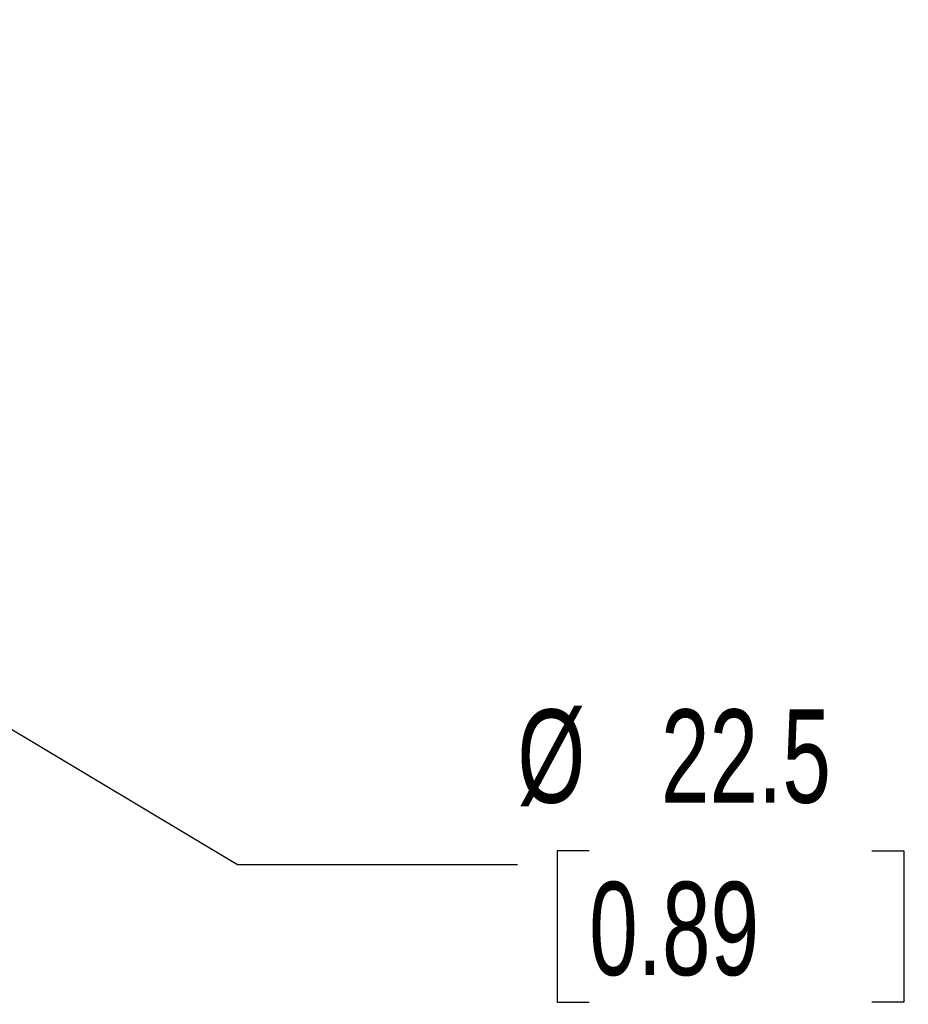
# Model space of a CAD drawing. Header units: millimetres. Extents: x 13 to 546, y 13 to 419.
# Tile 6 of 9: x 145 to 185, y 128 to 172. Entities that reach past the tile are written whole.
import ezdxf

# ---------------------------------------------------------------- set-up
doc = ezdxf.new("R2010")
doc.units = ezdxf.units.MM
doc.header["$LTSCALE"] = 2
doc.linetypes.add('SLD-Solid', pattern=[0])
doc.layers.add('DIMENSIONS', color=140, linetype='SLD-Solid', lineweight=25)
doc.styles.add('SLDTEXTSTYLE0', font='TXT', dxfattribs={"width": 0.7})
doc.dimstyles.new('SLDDIMSTYLE2', dxfattribs={"dimtxt": 4.316016, "dimasz": 6.604, "dimexe": 0, "dimexo": 0.0625, "dimgap": 1.079004, "dimtad": 0, "dimtih": 1, "dimtoh": 1, "dimrnd": 1e-09, "dimzin": 12, "dimdsep": 46, "dimtxsty": 'SLDTEXTSTYLE0', "dimsah": 1, "dimcen": 0, "dimadec": 0, "dimazin": 3, "dimtfac": 1, "dimtofl": 0, "dimtmove": 0, "dimatfit": 3, "dimfxl": 0, "dimfrac": 2, "dimtolj": 1, "dimtzin": 12, "dimarcsym": 0})

# ---------------------------------------------------------------- blocks, each defined once
blk = doc.blocks.new('_D_2')
at = {"layer": 'DIMENSIONS'}
for p, q in [((109.748, 160.697), (154.541, 133.91)), ((170.499, 134.517), (169.05, 134.517)), ((169.05, 134.517), (169.05, 127.658)), ((183.325, 134.517), (184.774, 134.517)), ((184.774, 134.517), (184.774, 127.658)), ((154.541, 133.91), (167.241, 133.91)), ((169.05, 127.658), (170.499, 127.658)), ((184.774, 127.658), (183.325, 127.658))]:
    blk.add_line(p, q, dxfattribs=at)
blk.add_solid([(109.748, 160.697), (114.894, 156.436), (115.937, 158.18)], dxfattribs=at)
at = {"layer": 'DIMENSIONS', "char_height": 4.2333, "attachment_point": 1, "style": 'SLDTEXTSTYLE0'}
for s, insert in [('%%c', (167.241, 140.94)), ('22.5', (173.757, 140.94)), ('0.89', (170.499, 133.115))]:
    blk.add_mtext(s, dxfattribs=dict(at, insert=insert))

msp = doc.modelspace()

# ---------------------------------------------------------------- dimensions: what is measured, and where the dimension line sits
at = {"layer": 'DIMENSIONS'}
dim = msp.add_diameter_dim_2p(p1=(90.438, 172.245), p2=(109.748, 160.697), dimstyle='SLDDIMSTYLE2', dxfattribs=at)
dim.commit()
dim.dimension.update_dxf_attribs({"geometry": '_D_2', "text_midpoint": (176.912, 133.91), "dimtype": 163})

doc.saveas('drawing.dxf')
